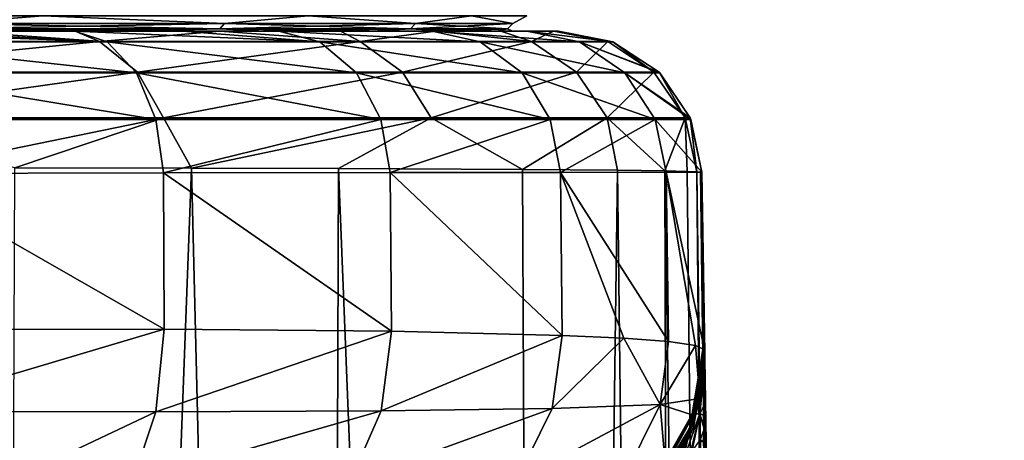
# Model space of a CAD drawing. Header units: millimetres. Extents: x -23 to 23, y 0 to 203.
# Tile 41 of 47: x 16.46 to 23.32, y 144.64 to 147.58. Entities that reach past the tile are written whole.
import ezdxf

# ---------------------------------------------------------------- set-up
doc = ezdxf.new("R2010")
doc.units = ezdxf.units.MM
doc.header["$LTSCALE"] = 110.116452
for name, color, linetype in [('100', 7, 'CONTINUOUS'), ('113', 7, 'CONTINUOUS'), ('117', 7, 'CONTINUOUS'), ('118', 7, 'CONTINUOUS'), ('119', 7, 'CONTINUOUS'), ('120', 7, 'CONTINUOUS'), ('137', 7, 'CONTINUOUS'), ('30', 7, 'CONTINUOUS'), ('31', 7, 'CONTINUOUS'), ('4', 7, 'CONTINUOUS'), ('46', 7, 'CONTINUOUS'), ('5', 7, 'CONTINUOUS'), ('51', 7, 'CONTINUOUS'), ('91', 7, 'CONTINUOUS'), ('92', 7, 'CONTINUOUS'), ('93', 7, 'CONTINUOUS'), ('94', 7, 'CONTINUOUS'), ('95', 7, 'CONTINUOUS'), ('96', 7, 'CONTINUOUS'), ('97', 7, 'CONTINUOUS'), ('98', 7, 'CONTINUOUS'), ('99', 7, 'CONTINUOUS')]:
    doc.layers.add(name, color=color, linetype=linetype)

msp = doc.modelspace()

# ---------------------------------------------------------------- linework, layer by layer
at = {"layer": '100', "color": 7, "linetype": 'CONTINUOUS'}
for points in [[(21.2417, 144.8274, 8.9765), (21.2405, 144.9044, 10.1219), (21.2391, 144.8131, 10.123), (21.2417, 144.8274, 8.9765)], [(21.2322, 144.7222, 10.1241), (21.2367, 144.6802, 8.9914), (21.2391, 144.8131, 10.123), (21.2322, 144.7222, 10.1241)], [(21.2422, 144.5113, 7.8673), (21.2417, 144.8274, 8.9765), (21.2367, 144.6802, 8.9914), (21.2422, 144.5113, 7.8673)], [(21.2367, 144.6802, 8.9914), (21.2417, 144.8274, 8.9765), (21.2391, 144.8131, 10.123), (21.2367, 144.6802, 8.9914)], [(21.2449, 144.6221, 7.8353), (21.2417, 144.8274, 8.9765), (21.2422, 144.5113, 7.8673), (21.2449, 144.6221, 7.8353)]]:
    msp.add_3dface(points, dxfattribs=at)
at = {"layer": '113', "color": 7, "linetype": 'CONTINUOUS'}
for points in [[(-19.9908, 147.5, 150.9984), (20.2155, 147.5, 149), (-20.2155, 147.5, 149), (-19.9908, 147.5, 150.9984)], [(-20.2155, 147.5, 149), (20.2155, 147.5, 149), (18.9209, 147.5, 6.1478), (-20.2155, 147.5, 149)], [(16.0951, 147.5, 11.6938), (-20.2155, 147.5, 149), (17.2292, 147.5, 9.9474), (16.0951, 147.5, 11.6938)], [(17.2292, 147.5, 9.9474), (-20.2155, 147.5, 149), (18.1747, 147.5, 8.0918), (17.2292, 147.5, 9.9474)], [(18.1747, 147.5, 8.0918), (-20.2155, 147.5, 149), (18.9209, 147.5, 6.1478), (18.1747, 147.5, 8.0918)], [(19.9949, 147.5, 150.9798), (20.2155, 147.5, 149), (-19.9908, 147.5, 150.9984), (19.9949, 147.5, 150.9798)], [(-19.7112, 147.5, 151.9703), (19.9949, 147.5, 150.9798), (-19.9908, 147.5, 150.9984), (-19.7112, 147.5, 151.9703)], [(19.3352, 147.5, 152.8821), (19.9949, 147.5, 150.9798), (-19.7112, 147.5, 151.9703), (19.3352, 147.5, 152.8821)], [(-19.3243, 147.5, 152.9046), (19.3352, 147.5, 152.8821), (-19.7112, 147.5, 151.9703), (-19.3243, 147.5, 152.9046)], [(-18.8351, 147.5, 153.7897), (19.3352, 147.5, 152.8821), (-19.3243, 147.5, 152.9046), (-18.8351, 147.5, 153.7897)], [(18.268, 147.5, 154.5912), (19.3352, 147.5, 152.8821), (-18.8351, 147.5, 153.7897), (18.268, 147.5, 154.5912)], [(-18.2497, 147.5, 154.6142), (18.268, 147.5, 154.5912), (-18.8351, 147.5, 153.7897), (-18.2497, 147.5, 154.6142)], [(17.5967, 147.5, 155.3466), (18.268, 147.5, 154.5912), (-18.2497, 147.5, 154.6142), (17.5967, 147.5, 155.3466)], [(-17.5756, 147.5, 155.3678), (17.5967, 147.5, 155.3466), (-18.2497, 147.5, 154.6142), (-17.5756, 147.5, 155.3678)], [(16.8446, 147.5, 156.0223), (17.5967, 147.5, 155.3466), (-17.5756, 147.5, 155.3678), (16.8446, 147.5, 156.0223)], [(-16.8217, 147.5, 156.0406), (16.8446, 147.5, 156.0223), (-17.5756, 147.5, 155.3678), (-16.8217, 147.5, 156.0406)], [(16.0214, 147.5, 156.6095), (16.8446, 147.5, 156.0223), (-16.8217, 147.5, 156.0406), (16.0214, 147.5, 156.6095)], [(16.8486, 147.5, -11.3479), (15.6785, 147.5, -12.9252), (16.0951, 147.5, -11.6938), (16.8486, 147.5, -11.3479)], [(17.2292, 147.5, -9.9474), (16.8486, 147.5, -11.3479), (16.0951, 147.5, -11.6938), (17.2292, 147.5, -9.9474)], [(17.8569, 147.5, -9.6642), (16.8486, 147.5, -11.3479), (17.2292, 147.5, -9.9474), (17.8569, 147.5, -9.6642)], [(18.1747, 147.5, -8.0918), (17.8569, 147.5, -9.6642), (17.2292, 147.5, -9.9474), (18.1747, 147.5, -8.0918)], [(18.6961, 147.5, -7.8862), (17.8569, 147.5, -9.6642), (18.1747, 147.5, -8.0918), (18.6961, 147.5, -7.8862)], [(18.9209, 147.5, -6.1478), (18.6961, 147.5, -7.8862), (18.1747, 147.5, -8.0918), (18.9209, 147.5, -6.1478)], [(19.3579, 147.5, -6.0288), (18.6961, 147.5, -7.8862), (18.9209, 147.5, -6.1478), (19.3579, 147.5, -6.0288)], [(19.4598, 147.5, -4.1364), (19.3579, 147.5, -6.0288), (18.9209, 147.5, -6.1478), (19.4598, 147.5, -4.1364)], [(18.9209, 147.5, 6.1478), (20.2155, 147.5, 149), (19.4598, 147.5, 4.1364), (18.9209, 147.5, 6.1478)], [(19.815, 147.5, -4.2115), (19.3579, 147.5, -6.0288), (19.4598, 147.5, -4.1364), (19.815, 147.5, -4.2115)], [(19.7856, 147.5, -2.0794), (19.815, 147.5, -4.2115), (19.4598, 147.5, -4.1364), (19.7856, 147.5, -2.0794)], [(20.2155, 147.5, 149), (20.2155, 147.5, 0), (19.4598, 147.5, 4.1364), (20.2155, 147.5, 149)], [(19.4598, 147.5, 4.1364), (20.2155, 147.5, 0), (19.7856, 147.5, 2.0794), (19.4598, 147.5, 4.1364)], [(20.182, 147.5, -1.2925), (19.815, 147.5, -4.2115), (19.7856, 147.5, -2.0794), (20.182, 147.5, -1.2925)], [(19.8946, 147.5), (20.182, 147.5, -1.2925), (19.7856, 147.5, -2.0794), (19.8946, 147.5)], [(19.7856, 147.5, 2.0794), (20.2155, 147.5, 0), (19.8946, 147.5), (19.7856, 147.5, 2.0794)], [(20.2074, 147.5, -0.6312), (20.182, 147.5, -1.2925), (19.8946, 147.5), (20.2074, 147.5, -0.6312)], [(20.2155, 147.5, 0), (20.2074, 147.5, -0.6312), (19.8946, 147.5), (20.2155, 147.5, 0)]]:
    msp.add_3dface(points, dxfattribs=at)
at = {"layer": '117', "color": 7, "linetype": 'CONTINUOUS'}
for points in [[(16.0214, 147.5, 156.6095), (15.1374, 147.5, 157.1006), (17.0715, 147.4242, 156.33), (16.0214, 147.5, 156.6095)], [(15.1374, 147.5, 157.1006), (15.2971, 147.4242, 157.4476), (17.0715, 147.4242, 156.33), (15.1374, 147.5, 157.1006)], [(16.8446, 147.5, 156.0223), (16.0214, 147.5, 156.6095), (17.0715, 147.4242, 156.33), (16.8446, 147.5, 156.0223)], [(17.5967, 147.5, 155.3466), (16.8446, 147.5, 156.0223), (18.5538, 147.4242, 154.8456), (17.5967, 147.5, 155.3466)], [(16.8446, 147.5, 156.0223), (17.0715, 147.4242, 156.33), (18.5538, 147.4242, 154.8456), (16.8446, 147.5, 156.0223)], [(18.268, 147.5, 154.5912), (17.5967, 147.5, 155.3466), (18.5538, 147.4242, 154.8456), (18.268, 147.5, 154.5912)], [(19.3352, 147.5, 152.8821), (18.268, 147.5, 154.5912), (19.6696, 147.4242, 153.068), (19.3352, 147.5, 152.8821)], [(18.268, 147.5, 154.5912), (18.5538, 147.4242, 154.8456), (19.6696, 147.4242, 153.068), (18.268, 147.5, 154.5912)], [(19.9949, 147.5, 150.9798), (19.3352, 147.5, 152.8821), (20.3625, 147.4242, 151.0863), (19.9949, 147.5, 150.9798)], [(19.3352, 147.5, 152.8821), (19.6696, 147.4242, 153.068), (20.3625, 147.4242, 151.0863), (19.3352, 147.5, 152.8821)], [(20.2155, 147.5, 149), (19.9949, 147.5, 150.9798), (20.5946, 147.4254, 149), (20.2155, 147.5, 149)], [(19.9949, 147.5, 150.9798), (20.3625, 147.4242, 151.0863), (20.5946, 147.4254, 149), (19.9949, 147.5, 150.9798)], [(15.4384, 147.2074, 157.7401), (17.2742, 147.2074, 156.5838), (15.2971, 147.4242, 157.4476), (15.4384, 147.2074, 157.7401)], [(15.2971, 147.4242, 157.4476), (17.2742, 147.2074, 156.5838), (17.0715, 147.4242, 156.33), (15.2971, 147.4242, 157.4476)], [(17.2742, 147.2074, 156.5838), (18.8079, 147.2074, 155.048), (17.0715, 147.4242, 156.33), (17.2742, 147.2074, 156.5838)], [(17.0715, 147.4242, 156.33), (18.8079, 147.2074, 155.048), (18.5538, 147.4242, 154.8456), (17.0715, 147.4242, 156.33)], [(18.8079, 147.2074, 155.048), (19.9623, 147.2074, 153.2089), (18.5538, 147.4242, 154.8456), (18.8079, 147.2074, 155.048)], [(18.5538, 147.4242, 154.8456), (19.9623, 147.2074, 153.2089), (19.6696, 147.4242, 153.068), (18.5538, 147.4242, 154.8456)], [(19.9623, 147.2074, 153.2089), (20.6792, 147.2074, 151.1586), (19.6696, 147.4242, 153.068), (19.9623, 147.2074, 153.2089)], [(19.6696, 147.4242, 153.068), (20.6792, 147.2074, 151.1586), (20.3625, 147.4242, 151.0863), (19.6696, 147.4242, 153.068)], [(20.5946, 147.4254, 149), (20.3625, 147.4242, 151.0863), (20.917, 147.2126, 149), (20.5946, 147.4254, 149)], [(20.6792, 147.2074, 151.1586), (20.9223, 147.2074, 149), (20.3625, 147.4242, 151.0863), (20.6792, 147.2074, 151.1586)], [(20.3625, 147.4242, 151.0863), (20.9223, 147.2074, 149), (20.917, 147.2126, 149), (20.3625, 147.4242, 151.0863)], [(15.5328, 146.8827, 157.9355), (17.4097, 146.8827, 156.7534), (15.4384, 147.2074, 157.7401), (15.5328, 146.8827, 157.9355)], [(15.4384, 147.2074, 157.7401), (17.4097, 146.8827, 156.7534), (17.2742, 147.2074, 156.5838), (15.4384, 147.2074, 157.7401)], [(17.4097, 146.8827, 156.7534), (18.9776, 146.8827, 155.1832), (17.2742, 147.2074, 156.5838), (17.4097, 146.8827, 156.7534)], [(17.2742, 147.2074, 156.5838), (18.9776, 146.8827, 155.1832), (18.8079, 147.2074, 155.048), (17.2742, 147.2074, 156.5838)], [(18.9776, 146.8827, 155.1832), (20.1579, 146.8827, 153.303), (18.8079, 147.2074, 155.048), (18.9776, 146.8827, 155.1832)], [(18.8079, 147.2074, 155.048), (20.1579, 146.8827, 153.303), (19.9623, 147.2074, 153.2089), (18.8079, 147.2074, 155.048)], [(20.1579, 146.8827, 153.303), (20.8909, 146.8827, 151.2068), (19.9623, 147.2074, 153.2089), (20.1579, 146.8827, 153.303)], [(19.9623, 147.2074, 153.2089), (20.8909, 146.8827, 151.2068), (20.6792, 147.2074, 151.1586), (19.9623, 147.2074, 153.2089)], [(20.8909, 146.8827, 151.2068), (21.1393, 146.8827, 149), (20.6792, 147.2074, 151.1586), (20.8909, 146.8827, 151.2068)], [(20.6792, 147.2074, 151.1586), (21.1393, 146.8827, 149), (21.1348, 146.8935, 149), (20.6792, 147.2074, 151.1586)], [(20.9223, 147.2074, 149), (20.6792, 147.2074, 151.1586), (21.1348, 146.8935, 149), (20.9223, 147.2074, 149)], [(15.5328, 146.8827, 157.9355), (15.5711, 146.5068, 158.0016), (17.4097, 146.8827, 156.7534), (15.5328, 146.8827, 157.9355)], [(15.5711, 146.5068, 158.0016), (17.4641, 146.5097, 156.8074), (17.4097, 146.8827, 156.7534), (15.5711, 146.5068, 158.0016)], [(17.4097, 146.8827, 156.7534), (17.4641, 146.5097, 156.8074), (18.9776, 146.8827, 155.1832), (17.4097, 146.8827, 156.7534)], [(17.4641, 146.5097, 156.8074), (19.0431, 146.5122, 155.2231), (18.9776, 146.8827, 155.1832), (17.4641, 146.5097, 156.8074)], [(18.9776, 146.8827, 155.1832), (19.0431, 146.5122, 155.2231), (20.1579, 146.8827, 153.303), (18.9776, 146.8827, 155.1832)], [(19.0431, 146.5122, 155.2231), (20.2301, 146.5141, 153.3283), (20.1579, 146.8827, 153.303), (19.0431, 146.5122, 155.2231)], [(20.1579, 146.8827, 153.303), (20.2301, 146.5141, 153.3283), (20.8909, 146.8827, 151.2068), (20.1579, 146.8827, 153.303)], [(20.2301, 146.5141, 153.3283), (20.966, 146.5152, 151.2191), (20.8909, 146.8827, 151.2068), (20.2301, 146.5141, 153.3283)], [(20.966, 146.5152, 151.2191), (21.2154, 146.5156, 149), (20.8909, 146.8827, 151.2068), (20.966, 146.5152, 151.2191)], [(20.8909, 146.8827, 151.2068), (21.2154, 146.5156, 149), (21.1393, 146.8827, 149), (20.8909, 146.8827, 151.2068)]]:
    msp.add_3dface(points, dxfattribs=at)
at = {"layer": '118', "color": 7, "linetype": 'CONTINUOUS'}
for points in [[(20.2155, 147.5, 0), (20.2155, 147.5, 149), (20.5946, 147.4254, 149), (20.2155, 147.5, 0)], [(20.2155, 147.5, 0), (20.5946, 147.4254, 149), (20.5946, 147.4254, 0), (20.2155, 147.5, 0)], [(20.5946, 147.4254, 149), (20.917, 147.2126, 149), (20.5946, 147.4254, 0), (20.5946, 147.4254, 149)], [(20.5946, 147.4254, 0), (20.917, 147.2126, 149), (20.917, 147.2126, 0), (20.5946, 147.4254, 0)], [(20.9223, 147.2074, 149), (21.1348, 146.8935, 149), (20.917, 147.2126, 0), (20.9223, 147.2074, 149)], [(20.917, 147.2126, 149), (20.9223, 147.2074, 149), (20.917, 147.2126, 0), (20.917, 147.2126, 149)], [(20.917, 147.2126, 0), (21.1348, 146.8935, 149), (21.1348, 146.8935, 0), (20.917, 147.2126, 0)], [(21.2154, 146.5156, 149), (21.2154, 146.5156, 0), (21.1348, 146.8935, 0), (21.2154, 146.5156, 149)], [(21.1393, 146.8827, 149), (21.2154, 146.5156, 149), (21.1348, 146.8935, 0), (21.1393, 146.8827, 149)], [(21.1348, 146.8935, 149), (21.1393, 146.8827, 149), (21.1348, 146.8935, 0), (21.1348, 146.8935, 149)]]:
    msp.add_3dface(points, dxfattribs=at)
at = {"layer": '119', "color": 7, "linetype": 'CONTINUOUS'}
for points in [[(20.182, 147.5, -1.2925), (20.2074, 147.5, -0.6312), (20.5946, 147.4254, 0), (20.182, 147.5, -1.2925)], [(20.182, 147.5, -1.2925), (20.5946, 147.4254, 0), (20.5595, 147.4258, -1.3119), (20.182, 147.5, -1.2925)], [(20.2074, 147.5, -0.6312), (20.2155, 147.5, 0), (20.5946, 147.4254, 0), (20.2074, 147.5, -0.6312)], [(20.5595, 147.4258, -1.3119), (20.5946, 147.4254, 0), (20.8818, 147.2134, -1.3285), (20.5595, 147.4258, -1.3119)], [(20.5946, 147.4254, 0), (20.917, 147.2126, 0), (20.8818, 147.2134, -1.3285), (20.5946, 147.4254, 0)], [(20.8818, 147.2134, -1.3285), (20.917, 147.2126, 0), (21.0997, 146.8945, -1.3396), (20.8818, 147.2134, -1.3285)], [(20.917, 147.2126, 0), (21.1348, 146.8935, 0), (21.0997, 146.8945, -1.3396), (20.917, 147.2126, 0)], [(21.1348, 146.8935, 0), (21.1805, 146.5171, -1.3438), (21.0997, 146.8945, -1.3396), (21.1348, 146.8935, 0)], [(21.2154, 146.5156, 0), (21.1805, 146.5171, -1.3438), (21.1348, 146.8935, 0), (21.2154, 146.5156, 0)], [(21.1805, 146.5171, -1.3438), (21.2154, 146.5156, 0), (21.2068, 146.5158, -0.6627), (21.1805, 146.5171, -1.3438)]]:
    msp.add_3dface(points, dxfattribs=at)
at = {"layer": '120', "color": 7, "linetype": 'CONTINUOUS'}
for points in [[(15.6785, 147.5, -12.9252), (17.0171, 147.4258, -11.7732), (14.6367, 147.4258, -14.6366), (15.6785, 147.5, -12.9252)], [(15.6785, 147.5, -12.9252), (16.8486, 147.5, -11.3479), (17.0171, 147.4258, -11.7732), (15.6785, 147.5, -12.9252)], [(16.8486, 147.5, -11.3479), (17.8569, 147.5, -9.6642), (17.0171, 147.4258, -11.7732), (16.8486, 147.5, -11.3479)], [(17.8569, 147.5, -9.6642), (18.8343, 147.4258, -8.5234), (17.0171, 147.4258, -11.7732), (17.8569, 147.5, -9.6642)], [(17.8569, 147.5, -9.6642), (18.6961, 147.5, -7.8862), (18.8343, 147.4258, -8.5234), (17.8569, 147.5, -9.6642)], [(18.6961, 147.5, -7.8862), (19.3579, 147.5, -6.0288), (18.8343, 147.4258, -8.5234), (18.6961, 147.5, -7.8862)], [(19.3579, 147.5, -6.0288), (20.0288, 147.4258, -4.997), (18.8343, 147.4258, -8.5234), (19.3579, 147.5, -6.0288)], [(19.3579, 147.5, -6.0288), (19.815, 147.5, -4.2115), (20.0288, 147.4258, -4.997), (19.3579, 147.5, -6.0288)], [(19.815, 147.5, -4.2115), (20.182, 147.5, -1.2925), (20.0288, 147.4258, -4.997), (19.815, 147.5, -4.2115)], [(20.182, 147.5, -1.2925), (20.5595, 147.4258, -1.3119), (20.0288, 147.4258, -4.997), (20.182, 147.5, -1.2925)], [(17.0171, 147.4258, -11.7732), (14.8649, 147.2134, -14.8648), (14.6367, 147.4258, -14.6366), (17.0171, 147.4258, -11.7732)], [(17.2832, 147.2134, -11.9559), (14.8649, 147.2134, -14.8648), (17.0171, 147.4258, -11.7732), (17.2832, 147.2134, -11.9559)], [(18.8343, 147.4258, -8.5234), (17.2832, 147.2134, -11.9559), (17.0171, 147.4258, -11.7732), (18.8343, 147.4258, -8.5234)], [(19.1292, 147.2134, -8.6544), (17.2832, 147.2134, -11.9559), (18.8343, 147.4258, -8.5234), (19.1292, 147.2134, -8.6544)], [(20.0288, 147.4258, -4.997), (19.1292, 147.2134, -8.6544), (18.8343, 147.4258, -8.5234), (20.0288, 147.4258, -4.997)], [(20.3426, 147.2134, -5.0722), (19.1292, 147.2134, -8.6544), (20.0288, 147.4258, -4.997), (20.3426, 147.2134, -5.0722)], [(20.5595, 147.4258, -1.3119), (20.3426, 147.2134, -5.0722), (20.0288, 147.4258, -4.997), (20.5595, 147.4258, -1.3119)], [(20.5595, 147.4258, -1.3119), (20.8818, 147.2134, -1.3285), (20.3426, 147.2134, -5.0722), (20.5595, 147.4258, -1.3119)], [(17.2832, 147.2134, -11.9559), (15.0191, 146.8945, -15.019), (14.8649, 147.2134, -14.8648), (17.2832, 147.2134, -11.9559)], [(17.463, 146.8945, -12.0794), (15.0191, 146.8945, -15.019), (17.2832, 147.2134, -11.9559), (17.463, 146.8945, -12.0794)], [(19.1292, 147.2134, -8.6544), (17.463, 146.8945, -12.0794), (17.2832, 147.2134, -11.9559), (19.1292, 147.2134, -8.6544)], [(19.3286, 146.8945, -8.7429), (17.463, 146.8945, -12.0794), (19.1292, 147.2134, -8.6544), (19.3286, 146.8945, -8.7429)], [(20.3426, 147.2134, -5.0722), (19.3286, 146.8945, -8.7429), (19.1292, 147.2134, -8.6544), (20.3426, 147.2134, -5.0722)], [(20.5548, 146.8945, -5.123), (19.3286, 146.8945, -8.7429), (20.3426, 147.2134, -5.0722), (20.5548, 146.8945, -5.123)], [(20.8818, 147.2134, -1.3285), (20.5548, 146.8945, -5.123), (20.3426, 147.2134, -5.0722), (20.8818, 147.2134, -1.3285)], [(20.8818, 147.2134, -1.3285), (21.0997, 146.8945, -1.3396), (20.5548, 146.8945, -5.123), (20.8818, 147.2134, -1.3285)], [(17.463, 146.8945, -12.0794), (16.4277, 146.5459, -13.587), (15.0191, 146.8945, -15.019), (17.463, 146.8945, -12.0794)], [(17.6584, 146.5441, -11.9341), (16.4277, 146.5459, -13.587), (17.463, 146.8945, -12.0794), (17.6584, 146.5441, -11.9341)], [(19.3286, 146.8945, -8.7429), (17.6584, 146.5441, -11.9341), (17.463, 146.8945, -12.0794), (19.3286, 146.8945, -8.7429)], [(18.6825, 146.5413, -10.2388), (17.6584, 146.5441, -11.9341), (19.3286, 146.8945, -8.7429), (18.6825, 146.5413, -10.2388)], [(19.9665, 146.5347, -7.3707), (18.6825, 146.5413, -10.2388), (19.3286, 146.8945, -8.7429), (19.9665, 146.5347, -7.3707)], [(20.5548, 146.8945, -5.123), (19.9665, 146.5347, -7.3707), (19.3286, 146.8945, -8.7429), (20.5548, 146.8945, -5.123)], [(20.6273, 146.5286, -5.1667), (19.9665, 146.5347, -7.3707), (20.5548, 146.8945, -5.123), (20.6273, 146.5286, -5.1667)], [(20.9572, 146.5236, -3.4997), (20.6273, 146.5286, -5.1667), (20.5548, 146.8945, -5.123), (20.9572, 146.5236, -3.4997)], [(21.0997, 146.8945, -1.3396), (20.9572, 146.5236, -3.4997), (20.5548, 146.8945, -5.123), (21.0997, 146.8945, -1.3396)], [(21.1124, 146.5199, -2.2563), (20.9572, 146.5236, -3.4997), (21.0997, 146.8945, -1.3396), (21.1124, 146.5199, -2.2563)], [(21.1805, 146.5171, -1.3438), (21.1124, 146.5199, -2.2563), (21.0997, 146.8945, -1.3396), (21.1805, 146.5171, -1.3438)]]:
    msp.add_3dface(points, dxfattribs=at)
at = {"layer": '137', "color": 7, "linetype": 'CONTINUOUS'}
for points in [[(14.1382, 147.6052, -14.1382), (16.6248, 147.6052, -11.1083), (15.9467, 147.5531, -12.0424), (14.1382, 147.6052, -14.1382)], [(16.6248, 147.6052, 11.1083), (14.1382, 147.6052, 14.1382), (15.9467, 147.5531, 12.0424), (16.6248, 147.6052, 11.1083)], [(15.9173, 147.5143, 12.0202), (17.855, 147.5143, 8.8907), (15.9467, 147.5531, 12.0424), (15.9173, 147.5143, 12.0202)], [(17.855, 147.5143, -8.8907), (15.9173, 147.5143, -12.0202), (17.888, 147.5531, -8.9072), (17.855, 147.5143, -8.8907)], [(17.888, 147.5531, -8.9072), (15.9173, 147.5143, -12.0202), (15.9467, 147.5531, -12.0424), (17.888, 147.5531, -8.9072)], [(16.6248, 147.6052, -11.1083), (17.888, 147.5531, -8.9072), (15.9467, 147.5531, -12.0424), (16.6248, 147.6052, -11.1083)], [(16.6248, 147.6052, 11.1083), (15.9467, 147.5531, 12.0424), (17.888, 147.5531, 8.9072), (16.6248, 147.6052, 11.1083)], [(15.9467, 147.5531, 12.0424), (17.855, 147.5143, 8.8907), (17.888, 147.5531, 8.9072), (15.9467, 147.5531, 12.0424)], [(16.6248, 147.6052, -11.1083), (18.4725, 147.6052, -7.6516), (17.888, 147.5531, -8.9072), (16.6248, 147.6052, -11.1083)], [(18.4725, 147.6052, 7.6516), (16.6248, 147.6052, 11.1083), (17.888, 147.5531, 8.9072), (18.4725, 147.6052, 7.6516)], [(17.855, 147.5143, 8.8907), (19.1847, 147.5143, 5.4585), (17.888, 147.5531, 8.9072), (17.855, 147.5143, 8.8907)], [(19.1847, 147.5143, -5.4585), (17.855, 147.5143, -8.8907), (19.2201, 147.5531, -5.4686), (19.1847, 147.5143, -5.4585)], [(19.2201, 147.5531, -5.4686), (17.855, 147.5143, -8.8907), (17.888, 147.5531, -8.9072), (19.2201, 147.5531, -5.4686)], [(18.4725, 147.6052, -7.6516), (19.2201, 147.5531, -5.4686), (17.888, 147.5531, -8.9072), (18.4725, 147.6052, -7.6516)], [(18.4725, 147.6052, 7.6516), (17.888, 147.5531, 8.9072), (19.2201, 147.5531, 5.4686), (18.4725, 147.6052, 7.6516)], [(17.888, 147.5531, 8.9072), (19.1847, 147.5143, 5.4585), (19.2201, 147.5531, 5.4686), (17.888, 147.5531, 8.9072)], [(18.4725, 147.6052, -7.6516), (19.6103, 147.6052, -3.9007), (19.2201, 147.5531, -5.4686), (18.4725, 147.6052, -7.6516)], [(19.6103, 147.6052, 3.9007), (18.4725, 147.6052, 7.6516), (19.2201, 147.5531, 5.4686), (19.6103, 147.6052, 3.9007)], [(19.1847, 147.5143, 5.4585), (19.861, 147.5143, 1.8404), (19.2201, 147.5531, 5.4686), (19.1847, 147.5143, 5.4585)], [(19.861, 147.5143, -1.8404), (19.1847, 147.5143, -5.4585), (19.8977, 147.5531, -1.8438), (19.861, 147.5143, -1.8404)], [(19.8977, 147.5531, -1.8438), (19.1847, 147.5143, -5.4585), (19.2201, 147.5531, -5.4686), (19.8977, 147.5531, -1.8438)], [(19.6103, 147.6052, -3.9007), (19.8977, 147.5531, -1.8438), (19.2201, 147.5531, -5.4686), (19.6103, 147.6052, -3.9007)], [(19.6103, 147.6052, 3.9007), (19.2201, 147.5531, 5.4686), (19.8977, 147.5531, 1.8438), (19.6103, 147.6052, 3.9007)], [(19.2201, 147.5531, 5.4686), (19.861, 147.5143, 1.8404), (19.8977, 147.5531, 1.8438), (19.2201, 147.5531, 5.4686)], [(19.6103, 147.6052, -3.9007), (19.9945, 147.6052), (19.8977, 147.5531, -1.8438), (19.6103, 147.6052, -3.9007)], [(19.9945, 147.6052), (19.6103, 147.6052, 3.9007), (19.8977, 147.5531, 1.8438), (19.9945, 147.6052)], [(19.861, 147.5143, 1.8404), (19.861, 147.5143, -1.8404), (19.8977, 147.5531, 1.8438), (19.861, 147.5143, 1.8404)], [(19.8977, 147.5531, 1.8438), (19.861, 147.5143, -1.8404), (19.8977, 147.5531, -1.8438), (19.8977, 147.5531, 1.8438)], [(19.9945, 147.6052), (19.8977, 147.5531, 1.8438), (19.8977, 147.5531, -1.8438), (19.9945, 147.6052)], [(16.0951, 147.5, 11.6938), (17.2292, 147.5, 9.9474), (15.9173, 147.5143, 12.0202), (16.0951, 147.5, 11.6938)], [(15.9173, 147.5143, 12.0202), (17.2292, 147.5, 9.9474), (17.855, 147.5143, 8.8907), (15.9173, 147.5143, 12.0202)], [(17.855, 147.5143, -8.8907), (16.0951, 147.5, -11.6938), (15.9173, 147.5143, -12.0202), (17.855, 147.5143, -8.8907)], [(17.2292, 147.5, -9.9474), (16.0951, 147.5, -11.6938), (17.855, 147.5143, -8.8907), (17.2292, 147.5, -9.9474)], [(17.2292, 147.5, 9.9474), (18.1747, 147.5, 8.0918), (17.855, 147.5143, 8.8907), (17.2292, 147.5, 9.9474)], [(18.1747, 147.5, -8.0918), (17.2292, 147.5, -9.9474), (17.855, 147.5143, -8.8907), (18.1747, 147.5, -8.0918)], [(18.1747, 147.5, 8.0918), (18.9209, 147.5, 6.1478), (17.855, 147.5143, 8.8907), (18.1747, 147.5, 8.0918)], [(17.855, 147.5143, 8.8907), (18.9209, 147.5, 6.1478), (19.1847, 147.5143, 5.4585), (17.855, 147.5143, 8.8907)], [(19.1847, 147.5143, -5.4585), (18.1747, 147.5, -8.0918), (17.855, 147.5143, -8.8907), (19.1847, 147.5143, -5.4585)], [(18.9209, 147.5, -6.1478), (18.1747, 147.5, -8.0918), (19.1847, 147.5143, -5.4585), (18.9209, 147.5, -6.1478)], [(18.9209, 147.5, 6.1478), (19.4598, 147.5, 4.1364), (19.1847, 147.5143, 5.4585), (18.9209, 147.5, 6.1478)], [(19.4598, 147.5, -4.1364), (18.9209, 147.5, -6.1478), (19.1847, 147.5143, -5.4585), (19.4598, 147.5, -4.1364)], [(19.4598, 147.5, 4.1364), (19.7856, 147.5, 2.0794), (19.1847, 147.5143, 5.4585), (19.4598, 147.5, 4.1364)], [(19.1847, 147.5143, 5.4585), (19.7856, 147.5, 2.0794), (19.861, 147.5143, 1.8404), (19.1847, 147.5143, 5.4585)], [(19.861, 147.5143, -1.8404), (19.4598, 147.5, -4.1364), (19.1847, 147.5143, -5.4585), (19.861, 147.5143, -1.8404)], [(19.7856, 147.5, -2.0794), (19.4598, 147.5, -4.1364), (19.861, 147.5143, -1.8404), (19.7856, 147.5, -2.0794)], [(19.7856, 147.5, 2.0794), (19.8946, 147.5), (19.861, 147.5143, 1.8404), (19.7856, 147.5, 2.0794)], [(19.8946, 147.5), (19.7856, 147.5, -2.0794), (19.861, 147.5143, -1.8404), (19.8946, 147.5)], [(19.861, 147.5143, 1.8404), (19.8946, 147.5), (19.861, 147.5143, -1.8404), (19.861, 147.5143, 1.8404)]]:
    msp.add_3dface(points, dxfattribs=at)
at = {"layer": '30', "color": 7, "linetype": 'CONTINUOUS'}
for points in [[(17.4641, 146.5097, 156.8074), (19.0512, 145.4068, 155.2346), (19.0431, 146.5122, 155.2231), (17.4641, 146.5097, 156.8074)], [(19.0431, 146.5122, 155.2231), (20.2425, 145.377, 153.3394), (20.2301, 146.5141, 153.3283), (19.0431, 146.5122, 155.2231)], [(19.0512, 145.4068, 155.2346), (20.2425, 145.377, 153.3394), (19.0431, 146.5122, 155.2231), (19.0512, 145.4068, 155.2346)], [(20.2301, 146.5141, 153.3283), (20.983, 145.3335, 151.2256), (20.966, 146.5152, 151.2191), (20.2301, 146.5141, 153.3283)], [(20.672, 145.3571, 152.3034), (20.983, 145.3335, 151.2256), (20.2301, 146.5141, 153.3283), (20.672, 145.3571, 152.3034)], [(20.2425, 145.377, 153.3394), (20.672, 145.3571, 152.3034), (20.2301, 146.5141, 153.3283), (20.2425, 145.377, 153.3394)], [(20.966, 146.5152, 151.2191), (21.2347, 145.2751, 149), (21.2154, 146.5156, 149), (20.966, 146.5152, 151.2191)], [(21.1713, 145.306, 150.1196), (21.2347, 145.2751, 149), (20.966, 146.5152, 151.2191), (21.1713, 145.306, 150.1196)], [(20.983, 145.3335, 151.2256), (21.1713, 145.306, 150.1196), (20.966, 146.5152, 151.2191), (20.983, 145.3335, 151.2256)], [(15.5711, 146.5068, 158.0016), (17.4685, 145.4209, 156.8173), (17.4641, 146.5097, 156.8074), (15.5711, 146.5068, 158.0016)], [(15.5733, 145.4177, 158.0087), (17.4685, 145.4209, 156.8173), (15.5711, 146.5068, 158.0016), (15.5733, 145.4177, 158.0087)], [(17.4685, 145.4209, 156.8173), (19.0512, 145.4068, 155.2346), (17.4641, 146.5097, 156.8074), (17.4685, 145.4209, 156.8173)]]:
    msp.add_3dface(points, dxfattribs=at)
at = {"layer": '31', "color": 7, "linetype": 'CONTINUOUS'}
for points in [[(21.398, 134.801), (21.2154, 146.5156, 0), (21.3807, 135.909, 0.0617), (21.398, 134.801)], [(21.2154, 146.5156, 0), (21.2154, 146.5156, 149), (21.2359, 145.1949, 30.3004), (21.2154, 146.5156, 0)], [(21.3636, 137.0054, 0.2464), (21.2154, 146.5156, 0), (21.3308, 139.1105, 0.9759), (21.3636, 137.0054, 0.2464)], [(21.2154, 146.5156, 0), (21.3636, 137.0054, 0.2464), (21.3807, 135.909, 0.0617), (21.2154, 146.5156, 0)], [(21.3308, 139.1105, 0.9759), (21.2154, 146.5156, 0), (21.301, 141.0229, 2.1651), (21.3308, 139.1105, 0.9759)], [(21.301, 141.0229, 2.1651), (21.2154, 146.5156, 0), (21.276, 142.626, 3.7504), (21.301, 141.0229, 2.1651)], [(21.276, 142.626, 3.7504), (21.2154, 146.5156, 0), (21.257, 143.8431, 5.6617), (21.276, 142.626, 3.7504)], [(21.257, 143.8431, 5.6617), (21.2154, 146.5156, 0), (21.25, 144.2913, 6.7223), (21.257, 143.8431, 5.6617)], [(21.25, 144.2913, 6.7223), (21.2154, 146.5156, 0), (21.2449, 144.6221, 7.8353), (21.25, 144.2913, 6.7223)], [(21.2449, 144.6221, 7.8353), (21.2154, 146.5156, 0), (21.2417, 144.8274, 8.9765), (21.2449, 144.6221, 7.8353)], [(21.2417, 144.8274, 8.9765), (21.2154, 146.5156, 0), (21.2405, 144.9044, 10.1219), (21.2417, 144.8274, 8.9765)], [(21.2405, 144.9044, 10.1219), (21.2154, 146.5156, 0), (21.2362, 145.1777, 29.1327), (21.2405, 144.9044, 10.1219)], [(21.2362, 145.1777, 29.1327), (21.2154, 146.5156, 0), (21.2359, 145.1949, 30.3004), (21.2362, 145.1777, 29.1327)], [(21.2154, 146.5156, 149), (21.2347, 145.2751, 149), (21.2347, 145.2733, 148.9342), (21.2154, 146.5156, 149)], [(21.2359, 145.1949, 30.3004), (21.2154, 146.5156, 149), (21.2337, 145.336, 48), (21.2359, 145.1949, 30.3004)], [(21.2337, 145.336, 48), (21.2154, 146.5156, 149), (21.2337, 145.336, 119), (21.2337, 145.336, 48)], [(21.2337, 145.336, 119), (21.2154, 146.5156, 149), (21.2337, 145.3391, 119.4397), (21.2337, 145.336, 119)], [(21.2337, 145.3391, 119.4397), (21.2154, 146.5156, 149), (21.2336, 145.3479, 119.8665), (21.2337, 145.3391, 119.4397)], [(21.2336, 145.3479, 119.8665), (21.2154, 146.5156, 149), (21.2335, 145.3508, 120.0765), (21.2336, 145.3479, 119.8665)], [(21.2335, 145.3508, 120.0765), (21.2154, 146.5156, 149), (21.2336, 145.3478, 120.2875), (21.2335, 145.3508, 120.0765)], [(21.2336, 145.3478, 120.2875), (21.2154, 146.5156, 149), (21.2336, 145.3424, 120.5102), (21.2336, 145.3478, 120.2875)], [(21.2336, 145.3424, 120.5102), (21.2154, 146.5156, 149), (21.2337, 145.3387, 120.7304), (21.2336, 145.3424, 120.5102)], [(21.2337, 145.3387, 120.7304), (21.2154, 146.5156, 149), (21.2338, 145.332, 121.0386), (21.2337, 145.3387, 120.7304)], [(21.2338, 145.332, 121.0386), (21.2154, 146.5156, 149), (21.234, 145.3204, 121.3373), (21.2338, 145.332, 121.0386)], [(21.234, 145.3204, 121.3373), (21.2154, 146.5156, 149), (21.2349, 145.2638, 124.5663), (21.234, 145.3204, 121.3373)], [(21.2349, 145.2638, 124.5663), (21.2154, 146.5156, 149), (21.2345, 145.2865, 128.2004), (21.2349, 145.2638, 124.5663)], [(21.2345, 145.2865, 128.2004), (21.2154, 146.5156, 149), (21.2346, 145.2806, 132.3726), (21.2345, 145.2865, 128.2004)], [(21.2346, 145.2806, 132.3726), (21.2154, 146.5156, 149), (21.2348, 145.268, 134.6779), (21.2346, 145.2806, 132.3726)], [(21.2348, 145.268, 134.6779), (21.2154, 146.5156, 149), (21.2351, 145.2522, 137.133), (21.2348, 145.268, 134.6779)], [(21.2351, 145.2522, 137.133), (21.2154, 146.5156, 149), (21.2353, 145.238, 139.7556), (21.2351, 145.2522, 137.133)], [(21.2353, 145.238, 139.7556), (21.2154, 146.5156, 149), (21.2354, 145.2322, 142.57), (21.2353, 145.238, 139.7556)], [(21.2354, 145.2322, 142.57), (21.2154, 146.5156, 149), (21.2352, 145.2421, 145.6016), (21.2354, 145.2322, 142.57)], [(21.2352, 145.2421, 145.6016), (21.2154, 146.5156, 149), (21.2347, 145.2721, 148.8692), (21.2352, 145.2421, 145.6016)], [(21.2347, 145.2721, 148.8692), (21.2154, 146.5156, 149), (21.2347, 145.2733, 148.9342), (21.2347, 145.2721, 148.8692)]]:
    msp.add_3dface(points, dxfattribs=at)
at = {"layer": '4', "color": 7, "linetype": 'CONTINUOUS'}
for points in [[(21.6598, 109.9832, -4.2019), (21.1805, 146.5171, -1.3438), (21.2068, 146.5158, -0.6627), (21.6598, 109.9832, -4.2019)], [(22.1408, 73.3099, -7.0709), (21.6598, 109.9832, -4.2019), (21.2068, 146.5158, -0.6627), (22.1408, 73.3099, -7.0709)], [(22.6219, 36.6366, -9.9398), (22.1408, 73.3099, -7.0709), (21.2068, 146.5158, -0.6627), (22.6219, 36.6366, -9.9398)], [(23.1025, 0, -12.8059), (22.6219, 36.6366, -9.9398), (21.2068, 146.5158, -0.6627), (23.1025, 0, -12.8059)], [(23.3233, 0, -8.5361), (23.1025, 0, -12.8059), (21.2068, 146.5158, -0.6627), (23.3233, 0, -8.5361)], [(21.2154, 146.5156, 0), (23.3233, 0, -8.5361), (21.2068, 146.5158, -0.6627), (21.2154, 146.5156, 0)], [(21.398, 134.801), (23.3233, 0, -8.5361), (21.2154, 146.5156, 0), (21.398, 134.801)]]:
    msp.add_3dface(points, dxfattribs=at)
at = {"layer": '46', "color": 7, "linetype": 'CONTINUOUS'}
for points in [[(21.2234, 144.6342, 10.1675), (21.2322, 144.7222, 10.1241), (21.2029, 144.6474, 17.2126), (21.2234, 144.6342, 10.1675)], [(21.2, 144.642, 17.6832), (21.2234, 144.6342, 10.1675), (21.2029, 144.6474, 17.2126), (21.2, 144.642, 17.6832)]]:
    msp.add_3dface(points, dxfattribs=at)
at = {"layer": '5', "color": 7, "linetype": 'CONTINUOUS'}
for points in [[(17.6584, 146.5441, -11.9341), (16.2798, 109.9832, -16.2798), (16.4277, 146.5459, -13.587), (17.6584, 146.5441, -11.9341)], [(18.5496, 109.9832, -13.5045), (16.2798, 109.9832, -16.2798), (17.6584, 146.5441, -11.9341), (18.5496, 109.9832, -13.5045)], [(18.6825, 146.5413, -10.2388), (18.5496, 109.9832, -13.5045), (17.6584, 146.5441, -11.9341), (18.6825, 146.5413, -10.2388)], [(20.1355, 109.9832, -10.5629), (18.5496, 109.9832, -13.5045), (18.6825, 146.5413, -10.2388), (20.1355, 109.9832, -10.5629)], [(19.9665, 146.5347, -7.3707), (20.1355, 109.9832, -10.5629), (18.6825, 146.5413, -10.2388), (19.9665, 146.5347, -7.3707)], [(20.6273, 146.5286, -5.1667), (20.1355, 109.9832, -10.5629), (19.9665, 146.5347, -7.3707), (20.6273, 146.5286, -5.1667)], [(21.064, 109.9832, -7.8406), (20.1355, 109.9832, -10.5629), (20.6273, 146.5286, -5.1667), (21.064, 109.9832, -7.8406)], [(20.9572, 146.5236, -3.4997), (21.064, 109.9832, -7.8406), (20.6273, 146.5286, -5.1667), (20.9572, 146.5236, -3.4997)], [(21.5052, 109.9832, -5.6549), (21.064, 109.9832, -7.8406), (20.9572, 146.5236, -3.4997), (21.5052, 109.9832, -5.6549)], [(21.1124, 146.5199, -2.2563), (21.5052, 109.9832, -5.6549), (20.9572, 146.5236, -3.4997), (21.1124, 146.5199, -2.2563)], [(21.1805, 146.5171, -1.3438), (21.5052, 109.9832, -5.6549), (21.1124, 146.5199, -2.2563), (21.1805, 146.5171, -1.3438)], [(21.1805, 146.5171, -1.3438), (21.6598, 109.9832, -4.2019), (21.5052, 109.9832, -5.6549), (21.1805, 146.5171, -1.3438)]]:
    msp.add_3dface(points, dxfattribs=at)
at = {"layer": '51', "color": 7, "linetype": 'CONTINUOUS'}
for points in [[(21.2322, 144.7222, 10.1241), (21.2234, 144.6342, 10.1675), (21.2332, 144.3917, 7.9662), (21.2322, 144.7222, 10.1241)], [(21.2322, 144.7222, 10.1241), (21.2332, 144.3917, 7.9662), (21.2422, 144.5113, 7.8673), (21.2322, 144.7222, 10.1241)], [(21.2322, 144.7222, 10.1241), (21.2422, 144.5113, 7.8673), (21.2367, 144.6802, 8.9914), (21.2322, 144.7222, 10.1241)]]:
    msp.add_3dface(points, dxfattribs=at)
at = {"layer": '91', "color": 7, "linetype": 'CONTINUOUS'}
for points in [[(17.4685, 145.4209, 156.8173), (15.5733, 145.4177, 158.0087), (15.5367, 144.8468, 157.9057), (17.4685, 145.4209, 156.8173)], [(17.4685, 145.4209, 156.8173), (15.5367, 144.8468, 157.9057), (17.4088, 144.8438, 156.7251), (17.4685, 145.4209, 156.8173)], [(19.0512, 145.4068, 155.2346), (17.4685, 145.4209, 156.8173), (17.4088, 144.8438, 156.7251), (19.0512, 145.4068, 155.2346)], [(19.0512, 145.4068, 155.2346), (17.4088, 144.8438, 156.7251), (18.9794, 144.8501, 155.1646), (19.0512, 145.4068, 155.2346)], [(20.2425, 145.377, 153.3394), (19.0512, 145.4068, 155.2346), (18.9794, 144.8501, 155.1646), (20.2425, 145.377, 153.3394)], [(20.2425, 145.377, 153.3394), (18.9794, 144.8501, 155.1646), (20.1719, 144.8663, 153.2971), (20.2425, 145.377, 153.3394)], [(20.672, 145.3571, 152.3034), (20.2425, 145.377, 153.3394), (20.1719, 144.8663, 153.2971), (20.672, 145.3571, 152.3034)], [(20.672, 145.3571, 152.3034), (20.1719, 144.8663, 153.2971), (20.9259, 144.8947, 151.2125), (20.672, 145.3571, 152.3034)], [(20.983, 145.3335, 151.2256), (20.672, 145.3571, 152.3034), (20.9259, 144.8947, 151.2125), (20.983, 145.3335, 151.2256)], [(21.1713, 145.306, 150.1196), (20.983, 145.3335, 151.2256), (20.9259, 144.8947, 151.2125), (21.1713, 145.306, 150.1196)], [(21.1713, 145.306, 150.1196), (20.9259, 144.8947, 151.2125), (21.2011, 144.9354, 149.0114), (21.1713, 145.306, 150.1196)], [(21.2347, 145.2751, 149), (21.1713, 145.306, 150.1196), (21.2011, 144.9354, 149.0114), (21.2347, 145.2751, 149)], [(21.2011, 144.9354, 149.0114), (20.9259, 144.8947, 151.2125), (21.1696, 144.8144, 149.0155), (21.2011, 144.9354, 149.0114)], [(18.7631, 144.3529, 154.9314), (19.9202, 144.3586, 153.1361), (20.1719, 144.8663, 153.2971), (18.7631, 144.3529, 154.9314)], [(18.9794, 144.8501, 155.1646), (18.7631, 144.3529, 154.9314), (20.1719, 144.8663, 153.2971), (18.9794, 144.8501, 155.1646)], [(19.9202, 144.3586, 153.1361), (20.6662, 144.3726, 151.136), (20.9259, 144.8947, 151.2125), (19.9202, 144.3586, 153.1361)], [(20.1719, 144.8663, 153.2971), (19.9202, 144.3586, 153.1361), (20.9259, 144.8947, 151.2125), (20.1719, 144.8663, 153.2971)], [(20.6662, 144.3726, 151.136), (20.9664, 144.3959, 149.0295), (20.9259, 144.8947, 151.2125), (20.6662, 144.3726, 151.136)], [(20.9259, 144.8947, 151.2125), (20.9664, 144.3959, 149.0295), (21.1696, 144.8144, 149.0155), (20.9259, 144.8947, 151.2125)], [(15.5367, 144.8468, 157.9057), (16.373, 144.3527, 157.0663), (17.4088, 144.8438, 156.7251), (15.5367, 144.8468, 157.9057)], [(16.373, 144.3527, 157.0663), (17.2461, 144.352, 156.441), (17.4088, 144.8438, 156.7251), (16.373, 144.3527, 157.0663)], [(17.2461, 144.352, 156.441), (18.7631, 144.3529, 154.9314), (18.9794, 144.8501, 155.1646), (17.2461, 144.352, 156.441)], [(17.4088, 144.8438, 156.7251), (17.2461, 144.352, 156.441), (18.9794, 144.8501, 155.1646), (17.4088, 144.8438, 156.7251)]]:
    msp.add_3dface(points, dxfattribs=at)
at = {"layer": '92', "color": 7, "linetype": 'CONTINUOUS'}
for points in [[(21.2347, 145.2721, 148.8692), (21.2011, 144.9354, 149.0114), (21.1709, 144.8154, 148.8747), (21.2347, 145.2721, 148.8692)], [(21.2347, 145.2733, 148.9342), (21.2347, 145.2751, 149), (21.2011, 144.9354, 149.0114), (21.2347, 145.2733, 148.9342)], [(21.2347, 145.2721, 148.8692), (21.2347, 145.2733, 148.9342), (21.2011, 144.9354, 149.0114), (21.2347, 145.2721, 148.8692)], [(21.2011, 144.9354, 149.0114), (21.1696, 144.8144, 149.0155), (21.1709, 144.8154, 148.8747), (21.2011, 144.9354, 149.0114)], [(21.1696, 144.8144, 149.0155), (20.9664, 144.3959, 149.0295), (21.1565, 144.7701, 148.8753), (21.1696, 144.8144, 149.0155)], [(21.1709, 144.8154, 148.8747), (21.1696, 144.8144, 149.0155), (21.1565, 144.7701, 148.8753), (21.1709, 144.8154, 148.8747)], [(20.9664, 144.3959, 149.0295), (20.9689, 144.3973, 148.9544), (21.1565, 144.7701, 148.8753), (20.9664, 144.3959, 149.0295)], [(20.9689, 144.3973, 148.9544), (20.9714, 144.3996, 148.8797), (21.1565, 144.7701, 148.8753), (20.9689, 144.3973, 148.9544)]]:
    msp.add_3dface(points, dxfattribs=at)
at = {"layer": '93', "color": 7, "linetype": 'CONTINUOUS'}
for points in [[(21.234, 145.3204, 121.3373), (21.2349, 145.2638, 124.5663), (21.1557, 144.8189, 121.3133), (21.234, 145.3204, 121.3373)], [(21.2345, 145.2865, 128.2004), (21.2346, 145.2806, 132.3726), (21.1563, 144.7847, 130.5043), (21.2345, 145.2865, 128.2004)], [(21.2345, 145.2865, 128.2004), (21.1563, 144.7847, 130.5043), (21.1564, 144.7735, 125.9143), (21.2345, 145.2865, 128.2004)], [(21.2346, 145.2806, 132.3726), (21.2348, 145.268, 134.6779), (21.1563, 144.7847, 130.5043), (21.2346, 145.2806, 132.3726)], [(21.2349, 145.2638, 124.5663), (21.2345, 145.2865, 128.2004), (21.1564, 144.7735, 125.9143), (21.2349, 145.2638, 124.5663)], [(21.2349, 145.2638, 124.5663), (21.1564, 144.7735, 125.9143), (21.1557, 144.8189, 121.3133), (21.2349, 145.2638, 124.5663)], [(21.2348, 145.268, 134.6779), (21.1566, 144.7634, 135.0954), (21.1563, 144.7847, 130.5043), (21.2348, 145.268, 134.6779)], [(21.2348, 145.268, 134.6779), (21.2351, 145.2522, 137.133), (21.1566, 144.7634, 135.0954), (21.2348, 145.268, 134.6779)], [(21.2351, 145.2522, 137.133), (21.157, 144.7362, 139.6878), (21.1566, 144.7634, 135.0954), (21.2351, 145.2522, 137.133)], [(21.2351, 145.2522, 137.133), (21.2353, 145.238, 139.7556), (21.157, 144.7362, 139.6878), (21.2351, 145.2522, 137.133)], [(21.2353, 145.238, 139.7556), (21.2354, 145.2322, 142.57), (21.157, 144.7362, 139.6878), (21.2353, 145.238, 139.7556)], [(21.2354, 145.2322, 142.57), (21.1571, 144.7333, 144.2817), (21.157, 144.7362, 139.6878), (21.2354, 145.2322, 142.57)], [(21.2352, 145.2421, 145.6016), (21.2347, 145.2721, 148.8692), (21.1571, 144.7333, 144.2817), (21.2352, 145.2421, 145.6016)], [(21.2347, 145.2721, 148.8692), (21.1709, 144.8154, 148.8747), (21.1571, 144.7333, 144.2817), (21.2347, 145.2721, 148.8692)], [(21.2354, 145.2322, 142.57), (21.2352, 145.2421, 145.6016), (21.1571, 144.7333, 144.2817), (21.2354, 145.2322, 142.57)], [(21.1564, 144.7735, 125.9143), (20.9143, 144.3723, 121.2921), (21.1557, 144.8189, 121.3133), (21.1564, 144.7735, 125.9143)], [(21.1709, 144.8154, 148.8747), (21.1565, 144.7701, 148.8753), (21.1571, 144.7333, 144.2817), (21.1709, 144.8154, 148.8747)], [(20.9454, 144.3853, 121.8929), (20.9143, 144.3723, 121.2921), (21.1564, 144.7735, 125.9143), (20.9454, 144.3853, 121.8929)], [(20.9688, 144.3972, 122.4308), (20.9454, 144.3853, 121.8929), (21.1564, 144.7735, 125.9143), (20.9688, 144.3972, 122.4308)], [(20.9674, 144.4041, 131.974), (20.9627, 144.4026, 130.1927), (21.1563, 144.7847, 130.5043), (20.9674, 144.4041, 131.974)], [(20.9627, 144.4026, 130.1927), (20.9632, 144.4033, 128.6437), (21.1563, 144.7847, 130.5043), (20.9627, 144.4026, 130.1927)], [(20.9632, 144.4033, 128.6437), (20.9675, 144.4057, 127.3085), (21.1563, 144.7847, 130.5043), (20.9632, 144.4033, 128.6437)], [(21.1566, 144.7634, 135.0954), (20.9674, 144.4041, 131.974), (21.1563, 144.7847, 130.5043), (21.1566, 144.7634, 135.0954)], [(20.9773, 144.4083, 133.9865), (20.9674, 144.4041, 131.974), (21.1566, 144.7634, 135.0954), (20.9773, 144.4083, 133.9865)], [(20.9675, 144.4057, 127.3085), (20.9743, 144.409, 126.1622), (21.1563, 144.7847, 130.5043), (20.9675, 144.4057, 127.3085)], [(20.9831, 144.4068, 122.9237), (20.9688, 144.3972, 122.4308), (21.1564, 144.7735, 125.9143), (20.9831, 144.4068, 122.9237)], [(20.9714, 144.3996, 148.8797), (20.9972, 144.4143, 146.5318), (21.1565, 144.7701, 148.8753), (20.9714, 144.3996, 148.8797)], [(21.1563, 144.7847, 130.5043), (20.9743, 144.409, 126.1622), (21.1564, 144.7735, 125.9143), (21.1563, 144.7847, 130.5043)], [(20.9743, 144.409, 126.1622), (20.9817, 144.4123, 125.1805), (21.1564, 144.7735, 125.9143), (20.9743, 144.409, 126.1622)], [(20.9913, 144.4149, 136.2412), (20.9773, 144.4083, 133.9865), (21.1566, 144.7634, 135.0954), (20.9913, 144.4149, 136.2412)], [(20.9817, 144.4123, 125.1805), (20.9879, 144.4144, 124.3403), (21.1564, 144.7735, 125.9143), (20.9817, 144.4123, 125.1805)], [(20.9899, 144.4135, 123.6149), (20.9831, 144.4068, 122.9237), (21.1564, 144.7735, 125.9143), (20.9899, 144.4135, 123.6149)], [(20.9879, 144.4144, 124.3403), (20.9899, 144.4135, 123.6149), (21.1564, 144.7735, 125.9143), (20.9879, 144.4144, 124.3403)], [(21.157, 144.7362, 139.6878), (20.9913, 144.4149, 136.2412), (21.1566, 144.7634, 135.0954), (21.157, 144.7362, 139.6878)], [(21.0016, 144.42, 137.9263), (20.9913, 144.4149, 136.2412), (21.157, 144.7362, 139.6878), (21.0016, 144.42, 137.9263)], [(21.1565, 144.7701, 148.8753), (20.9972, 144.4143, 146.5318), (21.1571, 144.7333, 144.2817), (21.1565, 144.7701, 148.8753)], [(20.9972, 144.4143, 146.5318), (21.0119, 144.4236, 144.1518), (21.1571, 144.7333, 144.2817), (20.9972, 144.4143, 146.5318)], [(21.0107, 144.4247, 139.785), (21.0016, 144.42, 137.9263), (21.157, 144.7362, 139.6878), (21.0107, 144.4247, 139.785)], [(21.1571, 144.7333, 144.2817), (21.0107, 144.4247, 139.785), (21.157, 144.7362, 139.6878), (21.1571, 144.7333, 144.2817)], [(21.0157, 144.427, 141.858), (21.0107, 144.4247, 139.785), (21.1571, 144.7333, 144.2817), (21.0157, 144.427, 141.858)], [(21.0119, 144.4236, 144.1518), (21.0157, 144.427, 141.858), (21.1571, 144.7333, 144.2817), (21.0119, 144.4236, 144.1518)]]:
    msp.add_3dface(points, dxfattribs=at)
at = {"layer": '94', "color": 7, "linetype": 'CONTINUOUS'}
for points in [[(21.2337, 145.3387, 120.7304), (21.2338, 145.332, 121.0386), (21.1514, 144.8249, 120.7237), (21.2337, 145.3387, 120.7304)], [(21.2338, 145.332, 121.0386), (21.234, 145.3204, 121.3373), (21.1514, 144.8249, 120.7237), (21.2338, 145.332, 121.0386)], [(21.234, 145.3204, 121.3373), (21.1557, 144.8189, 121.3133), (21.1514, 144.8249, 120.7237), (21.234, 145.3204, 121.3373)], [(20.9069, 144.3741, 121.01), (20.8986, 144.3702, 120.7178), (21.1514, 144.8249, 120.7237), (20.9069, 144.3741, 121.01)], [(20.9143, 144.3723, 121.2921), (20.9069, 144.3741, 121.01), (21.1514, 144.8249, 120.7237), (20.9143, 144.3723, 121.2921)], [(21.1557, 144.8189, 121.3133), (20.9143, 144.3723, 121.2921), (21.1514, 144.8249, 120.7237), (21.1557, 144.8189, 121.3133)]]:
    msp.add_3dface(points, dxfattribs=at)
at = {"layer": '95', "color": 7, "linetype": 'CONTINUOUS'}
for points in [[(21.2336, 145.3478, 120.2875), (21.1514, 144.8249, 120.7237), (21.1479, 144.8245, 120.273), (21.2336, 145.3478, 120.2875)], [(21.2336, 145.3478, 120.2875), (21.2336, 145.3424, 120.5102), (21.1514, 144.8249, 120.7237), (21.2336, 145.3478, 120.2875)], [(21.2336, 145.3424, 120.5102), (21.2337, 145.3387, 120.7304), (21.1514, 144.8249, 120.7237), (21.2336, 145.3424, 120.5102)], [(20.893, 144.3672, 120.4915), (20.8854, 144.3638, 120.2602), (21.1479, 144.8245, 120.273), (20.893, 144.3672, 120.4915)], [(20.8986, 144.3702, 120.7178), (20.893, 144.3672, 120.4915), (21.1479, 144.8245, 120.273), (20.8986, 144.3702, 120.7178)], [(21.1514, 144.8249, 120.7237), (20.8986, 144.3702, 120.7178), (21.1479, 144.8245, 120.273), (21.1514, 144.8249, 120.7237)]]:
    msp.add_3dface(points, dxfattribs=at)
at = {"layer": '96', "color": 7, "linetype": 'CONTINUOUS'}
for points in [[(21.2336, 145.3479, 119.8665), (21.2335, 145.3508, 120.0765), (21.1479, 144.8245, 120.273), (21.2336, 145.3479, 119.8665)], [(21.2335, 145.3508, 120.0765), (21.2336, 145.3478, 120.2875), (21.1479, 144.8245, 120.273), (21.2335, 145.3508, 120.0765)], [(21.2336, 145.3479, 119.8665), (21.1479, 144.8245, 120.273), (21.1489, 144.8274, 119.8809), (21.2336, 145.3479, 119.8665)], [(20.8854, 144.3638, 120.2602), (20.8875, 144.3689, 120.0761), (21.1489, 144.8274, 119.8809), (20.8854, 144.3638, 120.2602)], [(21.1479, 144.8245, 120.273), (20.8854, 144.3638, 120.2602), (21.1489, 144.8274, 119.8809), (21.1479, 144.8245, 120.273)], [(20.8875, 144.3689, 120.0761), (20.8892, 144.3684, 119.8936), (21.1489, 144.8274, 119.8809), (20.8875, 144.3689, 120.0761)]]:
    msp.add_3dface(points, dxfattribs=at)
at = {"layer": '97', "color": 7, "linetype": 'CONTINUOUS'}
for points in [[(21.2337, 145.3391, 119.4397), (21.2336, 145.3479, 119.8665), (21.1489, 144.8274, 119.8809), (21.2337, 145.3391, 119.4397)], [(21.2337, 145.336, 119), (21.2337, 145.3391, 119.4397), (21.1489, 144.8274, 119.8809), (21.2337, 145.336, 119)], [(21.2337, 145.336, 119), (21.1489, 144.8274, 119.8809), (21.1522, 144.8243, 119), (21.2337, 145.336, 119)], [(20.8892, 144.3684, 119.8936), (20.8982, 144.3701, 119.4587), (21.1489, 144.8274, 119.8809), (20.8892, 144.3684, 119.8936)], [(20.8982, 144.3701, 119.4587), (20.9014, 144.3708, 119), (21.1489, 144.8274, 119.8809), (20.8982, 144.3701, 119.4587)], [(21.1489, 144.8274, 119.8809), (20.9014, 144.3708, 119), (21.1522, 144.8243, 119), (21.1489, 144.8274, 119.8809)]]:
    msp.add_3dface(points, dxfattribs=at)
at = {"layer": '98', "color": 7, "linetype": 'CONTINUOUS'}
for points in [[(21.2337, 145.336, 48), (21.2337, 145.336, 119), (21.1522, 144.8243, 119), (21.2337, 145.336, 48)], [(21.2337, 145.336, 48), (21.1522, 144.8243, 119), (21.1522, 144.8243, 48), (21.2337, 145.336, 48)], [(20.9014, 144.3708, 119), (20.9014, 144.3708, 48), (21.1522, 144.8243, 48), (20.9014, 144.3708, 119)], [(21.1522, 144.8243, 119), (20.9014, 144.3708, 119), (21.1522, 144.8243, 48), (21.1522, 144.8243, 119)]]:
    msp.add_3dface(points, dxfattribs=at)
at = {"layer": '99', "color": 7, "linetype": 'CONTINUOUS'}
for points in [[(21.2359, 145.1949, 30.3004), (21.2337, 145.336, 48), (21.1522, 144.8243, 48), (21.2359, 145.1949, 30.3004)], [(21.2362, 145.1777, 29.1327), (21.2359, 145.1949, 30.3004), (21.1522, 144.8243, 48), (21.2362, 145.1777, 29.1327)], [(21.2362, 145.1777, 29.1327), (21.1522, 144.8243, 48), (21.2012, 144.8327, 29.0626), (21.2362, 145.1777, 29.1327)], [(21.2405, 144.9044, 10.1219), (21.2362, 145.1777, 29.1327), (21.2012, 144.8327, 29.0626), (21.2405, 144.9044, 10.1219)], [(21.2405, 144.9044, 10.1219), (21.2012, 144.8327, 29.0626), (21.2391, 144.8131, 10.123), (21.2405, 144.9044, 10.1219)], [(20.9014, 144.3708, 48), (21.0852, 144.5005, 29.1276), (21.1522, 144.8243, 48), (20.9014, 144.3708, 48)], [(21.0852, 144.5005, 29.1276), (21.133, 144.5492, 25.2681), (21.2012, 144.8327, 29.0626), (21.0852, 144.5005, 29.1276)], [(21.1522, 144.8243, 48), (21.0852, 144.5005, 29.1276), (21.2012, 144.8327, 29.0626), (21.1522, 144.8243, 48)], [(21.145, 144.5633, 24.1875), (21.2012, 144.8327, 29.0626), (21.133, 144.5492, 25.2681), (21.145, 144.5633, 24.1875)], [(21.145, 144.5633, 24.1875), (21.2, 144.642, 17.6832), (21.2012, 144.8327, 29.0626), (21.145, 144.5633, 24.1875)], [(21.2, 144.642, 17.6832), (21.2029, 144.6474, 17.2126), (21.2012, 144.8327, 29.0626), (21.2, 144.642, 17.6832)], [(21.2029, 144.6474, 17.2126), (21.2322, 144.7222, 10.1241), (21.2012, 144.8327, 29.0626), (21.2029, 144.6474, 17.2126)], [(21.2012, 144.8327, 29.0626), (21.2322, 144.7222, 10.1241), (21.2391, 144.8131, 10.123), (21.2012, 144.8327, 29.0626)]]:
    msp.add_3dface(points, dxfattribs=at)

doc.saveas('drawing.dxf')
